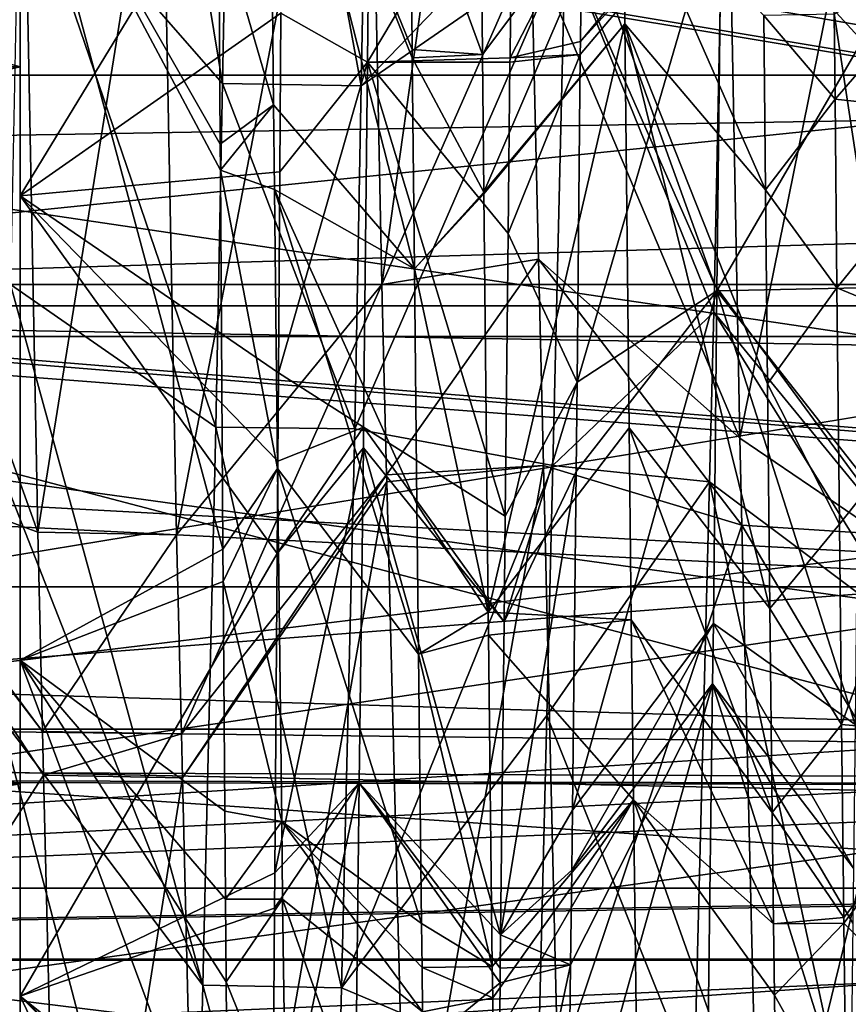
# Model space of a CAD drawing. Extents: x 0 to 200, y 18 to 95.
# Tile 67 of 256: x 70.5 to 71.68, y 39.13 to 40.53. Entities that reach past the tile are written whole.
import ezdxf

# ---------------------------------------------------------------- set-up
doc = ezdxf.new("R2010")
doc.units = 0

msp = doc.modelspace()

# ---------------------------------------------------------------- linework, layer by layer
for points in [[(74.999992, 42.497684, 261.179443), (69.499992, 44.268314, 260.509247), (69.499992, 40.148029, 262.711578)], [(69.499992, 44.268314, 281.490784), (74.999992, 42.497684, 280.820557), (69.499992, 40.148029, 279.288422)], [(66.999992, 44.077702, 257.358826), (96.55484, 44.0602, 257.40918), (66.999992, 39.196945, 259.53186)], [(122.799995, 41.532703, 283.789642), (66.999992, 44.077702, 284.641174), (66.999992, 39.196945, 282.468109)], [(96.55484, 44.0602, 257.40918), (96.95916, 42.839298, 257.705353), (66.999992, 39.196945, 259.53186)], [(59.579597, 43.985889, 57.495403), (59.257336, 42.675552, 57.10334), (77.999992, 39.43364, 55.12487)], [(77.999992, 43.96973, 57.549461), (59.579597, 43.985889, 57.495403), (77.999992, 39.43364, 55.12487)], [(59.218845, 42.56234, 34.943741), (77.999992, 43.96973, 34.450539), (77.999992, 39.43364, 36.87513)], [(68.999992, 43.102016, 263.855286), (76.999992, 40.082306, 266.875), (68.999992, 40.082306, 266.875)], [(68.999992, 43.102016, 263.855286), (76.999992, 43.102016, 263.855286), (76.999992, 40.082306, 266.875)], [(76.999992, 43.102016, 278.144714), (68.999992, 43.102016, 278.144714), (68.999992, 40.082306, 275.125)], [(76.999992, 40.082306, 275.125), (76.999992, 43.102016, 278.144714), (68.999992, 40.082306, 275.125)], [(96.95916, 42.839298, 257.705353), (97.955971, 41.16729, 258.409363), (66.999992, 39.196945, 259.53186)], [(59.257336, 42.675552, 57.10334), (58.547295, 41.01796, 56.215294), (77.999992, 39.43364, 55.12487)], [(59.212654, 42.548164, 34.951504), (59.218845, 42.56234, 34.943741), (77.999992, 39.43364, 36.87513)], [(58.550865, 41.033443, 35.780529), (59.212654, 42.548164, 34.951504), (77.999992, 39.43364, 36.87513)], [(74.999992, 40.314575, 262.92041), (74.999992, 42.497684, 261.179443), (69.499992, 40.148029, 262.711578)], [(74.999992, 42.497684, 280.820557), (74.999992, 40.314575, 279.07959), (69.499992, 40.148029, 279.288422)], [(115.346222, 40.155949, 279.984253), (35.839737, 42.227016, 281.573425), (37.428932, 40.155949, 279.984253)], [(116.93541, 42.227016, 281.573425), (35.839737, 42.227016, 281.573425), (115.346222, 40.155949, 279.984253)], [(99.614899, 42.227016, 264.25293), (101.204079, 40.155949, 265.842102), (51.571064, 40.155949, 265.842102)], [(53.160252, 42.227016, 264.25293), (99.614899, 42.227016, 264.25293), (51.571064, 40.155949, 265.842102)], [(70.524483, 42.037762, 37.451805), (70.498802, 40.771538, 38.445724), (70.787453, 40.441528, 38.060478)], [(70.805779, 41.403996, 37.335171), (70.524483, 42.037762, 37.451805), (70.787453, 40.441528, 38.060478)], [(69.199997, 41.7733, 262.112152), (76.999992, 40.453205, 263.072052), (69.199997, 40.453205, 263.072052)], [(69.199997, 41.7733, 262.112152), (76.999992, 41.7733, 262.112152), (76.999992, 40.453205, 263.072052)], [(76.999992, 40.453205, 278.927948), (76.999992, 41.7733, 279.887848), (69.199997, 40.453205, 278.927948)], [(76.999992, 41.7733, 279.887848), (69.199997, 41.7733, 279.887848), (69.199997, 40.453205, 278.927948)], [(65.999992, 41.71291, 38.698143), (70.499992, 40.465084, 39.835686), (65.999992, 40.465084, 39.835686)], [(65.999992, 41.71291, 38.698143), (70.499992, 41.71291, 38.698143), (70.499992, 40.465084, 39.835686)], [(70.499992, 41.71291, 53.301857), (65.999992, 41.71291, 53.301857), (65.999992, 40.465084, 52.164314)], [(70.499992, 40.465084, 52.164314), (70.499992, 41.71291, 53.301857), (65.999992, 40.465084, 52.164314)], [(70.499992, 41.71291, 53.301857), (70.499992, 40.465084, 52.164314), (70.499992, 39.622955, 52.49448)], [(70.499992, 40.852776, 53.705132), (70.499992, 41.71291, 53.301857), (70.499992, 39.622955, 52.49448)], [(70.499992, 41.71291, 38.698143), (70.499992, 41.62574, 37.715935), (70.499992, 40.465084, 39.835686)], [(70.499992, 41.62574, 37.715935), (70.872574, 40.894032, 37.796589), (70.499992, 40.28186, 38.805222)], [(70.499992, 40.465084, 39.835686), (70.499992, 41.62574, 37.715935), (70.499992, 40.28186, 38.805222)], [(122.799995, 39.196945, 282.468109), (122.799995, 41.532703, 283.789642), (66.999992, 39.196945, 282.468109)], [(70.992409, 41.204189, 53.893883), (71.208397, 41.539322, 54.138142), (71.013664, 40.155949, 53.071068)], [(71.208397, 41.539322, 54.138142), (71.2258, 40.638535, 53.522762), (71.013664, 40.155949, 53.071068)], [(71.513229, 41.482738, 37.88747), (71.276161, 40.740356, 38.407677), (71.486313, 40.155949, 38.928932)], [(71.513229, 41.482738, 37.88747), (71.486313, 40.155949, 38.928932), (71.77401, 39.764702, 38.632591)], [(71.801941, 41.167469, 37.445683), (71.513229, 41.482738, 37.88747), (71.77401, 39.764702, 38.632591)], [(70.805779, 41.403996, 37.335171), (70.787453, 40.441528, 38.060478), (70.984612, 40.438263, 38.056656)], [(71.002937, 41.401039, 37.331257), (70.805779, 41.403996, 37.335171), (70.984612, 40.438263, 38.056656)], [(71.276161, 40.740356, 38.407677), (71.002937, 41.401039, 37.331257), (70.984612, 40.438263, 38.056656)], [(71.2258, 40.638535, 53.522762), (71.497086, 41.253567, 54.5527), (71.522194, 39.938087, 53.551163)], [(71.497086, 41.253567, 54.5527), (71.70311, 40.829948, 54.237228), (71.522194, 39.938087, 53.551163)], [(70.700867, 40.901134, 54.291302), (70.992409, 41.204189, 53.893883), (70.722145, 39.801018, 53.422001)], [(70.992409, 41.204189, 53.893883), (71.013664, 40.155949, 53.071068), (70.722145, 39.801018, 53.422001)], [(97.955971, 41.16729, 258.409363), (98.184906, 40.783283, 258.571075), (66.999992, 39.196945, 259.53186)], [(58.286526, 40.428421, 36.111668), (58.550865, 41.033443, 35.780529), (77.999992, 39.43364, 36.87513)], [(70.870392, 40.541279, 38.072441), (70.999077, 41.024715, 37.965553), (70.993279, 40.471962, 38.455688)], [(70.999077, 41.024715, 37.965553), (71.199081, 40.816109, 37.695747), (70.993279, 40.471962, 38.455688)], [(58.547295, 41.01796, 56.215294), (58.327347, 40.504494, 55.940208), (77.999992, 39.43364, 55.12487)], [(70.854225, 40.986507, 53.976421), (70.78212, 40.678673, 53.915497), (70.860023, 40.411335, 53.512524)], [(71.056969, 40.478149, 54.043022), (70.854225, 40.986507, 53.976421), (71.060036, 40.178307, 53.770302)], [(70.854225, 40.986507, 53.976421), (70.860023, 40.411335, 53.512524), (71.060036, 40.178307, 53.770302)], [(71.056847, 40.489971, 54.053776), (70.854225, 40.986507, 53.976421), (71.056969, 40.478149, 54.043022)], [(71.054253, 40.761948, 54.262676), (70.854225, 40.986507, 53.976421), (71.056847, 40.489971, 54.053776)], [(76.999992, 40.125675, 266.800781), (69.199997, 40.925606, 265.675079), (69.199997, 40.125675, 266.800781)], [(76.999992, 40.925606, 265.675079), (69.199997, 40.925606, 265.675079), (76.999992, 40.125675, 266.800781)], [(69.199997, 40.925606, 276.324921), (76.999992, 40.925606, 276.324921), (69.199997, 40.125675, 275.199219)], [(76.999992, 40.925606, 276.324921), (76.999992, 40.125675, 275.199219), (69.199997, 40.125675, 275.199219)], [(71.152527, 40.923729, 54.395046), (71.054253, 40.761948, 54.262676), (71.15683, 40.482426, 54.037685)], [(71.356453, 40.749142, 53.818817), (71.152527, 40.923729, 54.395046), (71.15683, 40.482426, 54.037685)], [(70.2258, 40.638535, 53.522762), (70.503708, 40.90414, 54.287357), (70.524994, 39.804554, 53.418533)], [(70.503708, 40.90414, 54.287357), (70.700867, 40.901134, 54.291302), (70.524994, 39.804554, 53.418533)], [(70.524994, 39.804554, 53.418533), (70.700867, 40.901134, 54.291302), (70.722145, 39.801018, 53.422001)], [(70.872574, 40.894032, 37.796589), (70.870392, 40.541279, 38.072441), (70.499992, 40.28186, 38.805222)], [(70.788094, 39.780396, 53.0952), (70.499992, 40.852776, 53.705132), (70.499992, 39.622955, 52.49448)], [(70.784416, 40.318523, 53.615807), (70.499992, 40.852776, 53.705132), (70.788094, 39.780396, 53.0952)], [(70.784164, 40.35532, 53.651405), (70.499992, 40.852776, 53.705132), (70.784416, 40.318523, 53.615807)], [(70.78212, 40.678673, 53.915497), (70.499992, 40.852776, 53.705132), (70.784164, 40.35532, 53.651405)], [(71.522194, 39.938087, 53.551163), (71.70311, 40.829948, 54.237228), (71.722992, 39.801743, 53.425903)], [(71.199081, 40.816109, 37.695747), (71.195839, 40.477993, 37.956856), (70.993279, 40.471962, 38.455688)], [(71.199081, 40.816109, 37.695747), (71.297623, 40.676102, 37.794369), (71.195839, 40.477993, 37.956856)], [(98.184906, 40.783283, 258.571075), (99.175209, 39.744286, 259.220428), (66.999992, 39.196945, 259.53186)], [(70.498802, 40.771538, 38.445724), (70.48632, 40.155949, 38.928932), (70.778152, 39.953621, 38.428158)], [(70.787453, 40.441528, 38.060478), (70.498802, 40.771538, 38.445724), (70.778152, 39.953621, 38.428158)], [(71.054253, 40.761948, 54.262676), (71.056847, 40.489971, 54.053776), (71.15683, 40.482426, 54.037685)], [(71.356453, 40.749142, 53.818817), (71.15683, 40.482426, 54.037685), (71.15873, 40.287205, 53.879601)], [(71.358871, 40.526154, 53.604702), (71.356453, 40.749142, 53.818817), (71.15873, 40.287205, 53.879601)], [(71.297623, 40.676102, 37.794369), (71.496284, 40.744164, 38.185638), (71.295868, 40.501144, 37.946339)], [(71.496284, 40.744164, 38.185638), (71.496025, 40.720234, 38.20863), (71.295868, 40.501144, 37.946339)], [(71.55632, 40.537964, 54.085903), (71.356453, 40.749142, 53.818817), (71.558807, 40.290527, 53.870823)], [(71.356453, 40.749142, 53.818817), (71.358871, 40.526154, 53.604702), (71.558807, 40.290527, 53.870823)], [(91.499992, 39.727016, 271), (33.5, 40.731827, 267.25), (33.5, 39.727016, 271)], [(91.499992, 40.731827, 274.75), (91.499992, 39.727016, 271), (33.5, 39.727016, 271)], [(33.5, 40.731827, 274.75), (91.499992, 40.731827, 274.75), (33.5, 39.727016, 271)], [(91.499992, 40.731827, 267.25), (33.5, 40.731827, 267.25), (91.499992, 39.727016, 271)], [(71.274193, 40.638535, 38.477238), (71.276161, 40.740356, 38.407677), (70.984612, 40.438263, 38.056656)], [(71.276161, 40.740356, 38.407677), (71.274193, 40.638535, 38.477238), (71.486313, 40.155949, 38.928932)], [(71.295677, 40.482761, 37.962307), (71.496025, 40.720234, 38.20863), (71.291016, 40.017574, 38.366375)], [(71.496025, 40.720234, 38.20863), (71.489792, 40.147079, 38.759327), (71.291016, 40.017574, 38.366375)], [(71.295868, 40.501144, 37.946339), (71.496025, 40.720234, 38.20863), (71.295677, 40.482761, 37.962307)], [(71.496025, 40.720234, 38.20863), (71.695953, 40.502247, 37.947823), (71.489792, 40.147079, 38.759327)], [(71.496025, 40.720234, 38.20863), (71.696327, 40.539742, 37.916382), (71.695953, 40.502247, 37.947823)], [(70.860023, 40.411335, 53.512524), (70.78212, 40.678673, 53.915497), (70.784164, 40.35532, 53.651405)], [(71.297623, 40.676102, 37.794369), (71.295868, 40.501144, 37.946339), (71.195839, 40.477993, 37.956856)], [(71.85759, 40.649967, 53.711212), (71.656326, 40.539742, 54.083618), (71.657516, 40.419373, 53.982677)], [(71.85759, 40.649967, 53.711212), (71.657516, 40.419373, 53.982677), (71.860107, 40.397659, 53.513424)], [(70.24321, 39.909248, 52.710392), (70.2258, 40.638535, 53.522762), (70.524994, 39.804554, 53.418533)], [(71.274193, 40.638535, 38.477238), (70.975334, 39.951065, 38.423733), (71.256523, 39.898998, 39.301029)], [(71.274193, 40.638535, 38.477238), (70.984612, 40.438263, 38.056656), (70.975334, 39.951065, 38.423733)], [(71.2258, 40.638535, 53.522762), (71.236458, 40.191971, 53.025322), (71.013664, 40.155949, 53.071068)], [(71.236458, 40.191971, 53.025322), (71.2258, 40.638535, 53.522762), (71.522194, 39.938087, 53.551163)], [(71.485329, 40.116989, 38.977493), (71.274193, 40.638535, 38.477238), (71.256523, 39.898998, 39.301029)], [(71.486313, 40.155949, 38.928932), (71.274193, 40.638535, 38.477238), (71.485329, 40.116989, 38.977493)], [(70.870392, 40.541279, 38.072441), (70.868904, 40.316044, 38.281143), (70.499992, 40.28186, 38.805222)], [(70.870392, 40.541279, 38.072441), (70.993279, 40.471962, 38.455688), (70.868904, 40.316044, 38.281143)], [(71.656326, 40.539742, 54.083618), (71.55632, 40.537964, 54.085903), (71.657516, 40.419373, 53.982677)], [(71.657516, 40.419373, 53.982677), (71.55632, 40.537964, 54.085903), (71.558807, 40.290527, 53.870823)], [(71.358871, 40.526154, 53.604702), (71.15873, 40.287205, 53.879601), (71.15876, 40.284874, 53.877365)], [(71.358871, 40.526154, 53.604702), (71.15876, 40.284874, 53.877365), (71.164986, 39.690937, 53.308617)], [(71.36512, 39.952564, 53.053936), (71.358871, 40.526154, 53.604702), (71.164986, 39.690937, 53.308617)], [(71.561577, 40.015266, 53.631557), (71.358871, 40.526154, 53.604702), (71.565048, 39.696033, 53.303719)], [(71.358871, 40.526154, 53.604702), (71.36512, 39.952564, 53.053936), (71.565048, 39.696033, 53.303719)], [(71.558807, 40.290527, 53.870823), (71.358871, 40.526154, 53.604702), (71.561577, 40.015266, 53.631557)], [(58.327347, 40.504494, 55.940208), (57.696224, 39.513321, 55.094769), (77.999992, 39.43364, 55.12487)], [(71.295868, 40.501144, 37.946339), (71.295677, 40.482761, 37.962307), (71.195839, 40.477993, 37.956856)], [(71.695953, 40.502247, 37.947823), (71.69249, 40.151588, 38.241886), (71.489792, 40.147079, 38.759327)], [(70.993279, 40.471962, 38.455688), (71.195839, 40.477993, 37.956856), (71.195786, 40.471878, 37.961578)], [(71.15683, 40.482426, 54.037685), (71.056847, 40.489971, 54.053776), (71.056969, 40.478149, 54.043022)], [(71.15683, 40.482426, 54.037685), (71.056969, 40.478149, 54.043022), (71.15873, 40.287205, 53.879601)], [(71.15873, 40.287205, 53.879601), (71.056969, 40.478149, 54.043022), (71.060036, 40.178307, 53.770302)], [(71.193283, 40.228764, 38.183746), (71.295677, 40.482761, 37.962307), (71.291016, 40.017574, 38.366375)], [(71.195786, 40.471878, 37.961578), (71.295677, 40.482761, 37.962307), (71.193283, 40.228764, 38.183746)], [(71.195839, 40.477993, 37.956856), (71.295677, 40.482761, 37.962307), (71.195786, 40.471878, 37.961578)], [(65.999992, 40.465084, 39.835686), (70.499992, 39.447529, 41.183147), (65.999992, 39.447529, 41.183147)], [(65.999992, 40.465084, 39.835686), (70.499992, 40.465084, 39.835686), (70.499992, 39.447529, 41.183147)], [(70.499992, 40.465084, 52.164314), (65.999992, 40.465084, 52.164314), (65.999992, 39.447529, 50.816853)], [(70.499992, 39.447529, 50.816853), (70.499992, 40.465084, 52.164314), (65.999992, 39.447529, 50.816853)], [(70.499992, 40.465084, 52.164314), (70.499992, 39.447529, 50.816853), (70.499992, 38.619595, 51.090416)], [(70.499992, 39.622955, 52.49448), (70.499992, 40.465084, 52.164314), (70.499992, 38.619595, 51.090416)], [(70.499992, 40.465084, 39.835686), (70.499992, 40.28186, 38.805222), (70.499992, 39.447529, 41.183147)], [(70.867012, 40.030872, 38.54538), (70.993279, 40.471962, 38.455688), (70.987854, 39.95356, 38.915371)], [(70.868904, 40.316044, 38.281143), (70.993279, 40.471962, 38.455688), (70.867012, 40.030872, 38.54538)], [(70.987854, 39.95356, 38.915371), (70.993279, 40.471962, 38.455688), (71.189163, 39.827225, 38.55069)], [(70.993279, 40.471962, 38.455688), (71.193283, 40.228764, 38.183746), (71.189163, 39.827225, 38.55069)], [(70.993279, 40.471962, 38.455688), (71.195786, 40.471878, 37.961578), (71.193283, 40.228764, 38.183746)], [(69.199997, 40.453205, 263.072052), (76.999992, 39.299065, 264.226196), (69.199997, 39.299065, 264.226196)], [(69.199997, 40.453205, 263.072052), (76.999992, 40.453205, 263.072052), (76.999992, 39.299065, 264.226196)], [(76.999992, 39.299065, 277.773804), (76.999992, 40.453205, 278.927948), (69.199997, 39.299065, 277.773804)], [(76.999992, 40.453205, 278.927948), (69.199997, 40.453205, 278.927948), (69.199997, 39.299065, 277.773804)], [(70.787453, 40.441528, 38.060478), (70.778152, 39.953621, 38.428158), (70.975334, 39.951065, 38.423733)], [(70.984612, 40.438263, 38.056656), (70.787453, 40.441528, 38.060478), (70.975334, 39.951065, 38.423733)], [(57.803059, 39.668991, 36.759079), (58.286526, 40.428421, 36.111668), (77.999992, 39.43364, 36.87513)], [(70.860023, 40.411335, 53.512524), (70.784164, 40.35532, 53.651405), (70.784416, 40.318523, 53.615807)], [(70.860023, 40.411335, 53.512524), (70.784416, 40.318523, 53.615807), (70.861237, 40.290867, 53.415363)], [(70.860023, 40.411335, 53.512524), (70.861237, 40.290867, 53.415363), (71.060036, 40.178307, 53.770302)], [(71.657516, 40.419373, 53.982677), (71.558807, 40.290527, 53.870823), (71.660172, 40.151588, 53.758114)], [(71.860107, 40.397659, 53.513424), (71.657516, 40.419373, 53.982677), (71.660172, 40.151588, 53.758114)], [(71.860107, 40.397659, 53.513424), (71.660172, 40.151588, 53.758114), (71.863815, 40.067513, 53.173462)], [(74.999992, 40.314575, 262.92041), (69.499992, 40.148029, 262.711578), (74.999992, 38.705051, 264.203949)], [(69.499992, 40.148029, 279.288422), (74.999992, 40.314575, 279.07959), (74.999992, 38.705051, 277.796051)], [(70.499992, 40.28186, 38.805222), (70.868904, 40.316044, 38.281143), (70.867012, 40.030872, 38.54538)], [(70.865814, 39.895088, 52.986622), (70.784416, 40.318523, 53.615807), (70.788094, 39.780396, 53.0952)], [(70.861237, 40.290867, 53.415363), (70.784416, 40.318523, 53.615807), (70.865814, 39.895088, 52.986622)], [(70.499992, 40.28186, 38.805222), (70.865227, 39.774075, 38.805492), (70.499992, 39.145817, 40.109821)], [(70.499992, 39.447529, 41.183147), (70.499992, 40.28186, 38.805222), (70.499992, 39.145817, 40.109821)], [(70.499992, 40.28186, 38.805222), (70.866173, 39.905281, 38.661751), (70.865227, 39.774075, 38.805492)], [(70.499992, 40.28186, 38.805222), (70.867012, 40.030872, 38.54538), (70.866173, 39.905281, 38.661751)], [(70.861237, 40.290867, 53.415363), (70.865814, 39.895088, 52.986622), (71.065834, 39.631332, 53.237507)], [(71.063461, 39.844543, 53.466728), (70.861237, 40.290867, 53.415363), (71.065834, 39.631332, 53.237507)], [(71.060036, 40.178307, 53.770302), (70.861237, 40.290867, 53.415363), (71.063461, 39.844543, 53.466728)], [(71.15876, 40.284874, 53.877365), (71.15873, 40.287205, 53.879601), (71.060036, 40.178307, 53.770302)], [(71.15876, 40.284874, 53.877365), (71.060036, 40.178307, 53.770302), (71.164986, 39.690937, 53.308617)], [(71.660172, 40.151588, 53.758114), (71.558807, 40.290527, 53.870823), (71.561577, 40.015266, 53.631557)], [(71.193283, 40.228764, 38.183746), (71.291016, 40.017574, 38.366375), (71.189163, 39.827225, 38.55069)], [(71.013664, 40.155949, 53.071068), (71.236458, 40.191971, 53.025322), (71.020554, 39.885815, 52.734344)], [(71.236458, 40.191971, 53.025322), (71.243454, 39.898998, 52.698971), (71.020554, 39.885815, 52.734344)], [(71.243454, 39.898998, 52.698971), (71.236458, 40.191971, 53.025322), (71.525146, 39.8144, 53.400753)], [(71.236458, 40.191971, 53.025322), (71.522194, 39.938087, 53.551163), (71.525146, 39.8144, 53.400753)], [(71.060036, 40.178307, 53.770302), (71.063461, 39.844543, 53.466728), (71.164986, 39.690937, 53.308617)], [(113.275154, 38.566761, 277.913177), (37.428932, 40.155949, 279.984253), (39.5, 38.566761, 277.913177)], [(115.346222, 40.155949, 279.984253), (37.428932, 40.155949, 279.984253), (113.275154, 38.566761, 277.913177)], [(51.571064, 40.155949, 265.842102), (103.275146, 38.566761, 267.913177), (49.499989, 38.566761, 267.913177)], [(51.571064, 40.155949, 265.842102), (101.204079, 40.155949, 265.842102), (103.275146, 38.566761, 267.913177)], [(74.999992, 38.705051, 264.203949), (69.499992, 40.148029, 262.711578), (69.499992, 37.328255, 266.436615)], [(69.499992, 40.148029, 279.288422), (74.999992, 38.705051, 277.796051), (69.499992, 37.328255, 275.563385)], [(70.48632, 40.155949, 38.928932), (70.479195, 39.87619, 39.277653), (70.759346, 39.161449, 39.379154)], [(70.778152, 39.953621, 38.428158), (70.48632, 40.155949, 38.928932), (70.759346, 39.161449, 39.379154)], [(70.722145, 39.801018, 53.422001), (71.013664, 40.155949, 53.071068), (70.728996, 39.518085, 53.071457)], [(71.013664, 40.155949, 53.071068), (71.020554, 39.885815, 52.734344), (70.728996, 39.518085, 53.071457)], [(71.289635, 39.890663, 38.496536), (71.489792, 40.147079, 38.759327), (71.284416, 39.409855, 38.989662)], [(71.489792, 40.147079, 38.759327), (71.484657, 39.675072, 39.212837), (71.284416, 39.409855, 38.989662)], [(71.291016, 40.017574, 38.366375), (71.489792, 40.147079, 38.759327), (71.289635, 39.890663, 38.496536)], [(71.484657, 39.675072, 39.212837), (71.489792, 40.147079, 38.759327), (71.685875, 39.531754, 38.856262)], [(71.486313, 40.155949, 38.928932), (71.485329, 40.116989, 38.977493), (71.77401, 39.764702, 38.632591)], [(71.489792, 40.147079, 38.759327), (71.69249, 40.151588, 38.241886), (71.68972, 39.89259, 38.498608)], [(71.489792, 40.147079, 38.759327), (71.68972, 39.89259, 38.498608), (71.685875, 39.531754, 38.856262)], [(71.660172, 40.151588, 53.758114), (71.561577, 40.015266, 53.631557), (71.66375, 39.815765, 53.425247)], [(71.863815, 40.067513, 53.173462), (71.660172, 40.151588, 53.758114), (71.66375, 39.815765, 53.425247)], [(76.999992, 39.524715, 268.044128), (69.199997, 40.125675, 266.800781), (69.199997, 39.524715, 268.044128)], [(76.999992, 40.125675, 266.800781), (69.199997, 40.125675, 266.800781), (76.999992, 39.524715, 268.044128)], [(69.199997, 40.125675, 275.199219), (76.999992, 40.125675, 275.199219), (69.199997, 39.524715, 273.955872)], [(76.999992, 40.125675, 275.199219), (76.999992, 39.524715, 273.955872), (69.199997, 39.524715, 273.955872)], [(71.485329, 40.116989, 38.977493), (71.256523, 39.898998, 39.301029), (71.479187, 39.87619, 39.277653)], [(71.485329, 40.116989, 38.977493), (71.479187, 39.87619, 39.277653), (71.771866, 39.657078, 38.723656)], [(71.77401, 39.764702, 38.632591), (71.485329, 40.116989, 38.977493), (71.771866, 39.657078, 38.723656)], [(76.999992, 40.082306, 275.125), (68.999992, 40.082306, 275.125), (68.999992, 38.977016, 271)], [(76.999992, 38.977016, 271), (76.999992, 40.082306, 275.125), (68.999992, 38.977016, 271)], [(68.999992, 40.082306, 266.875), (76.999992, 38.977016, 271), (68.999992, 38.977016, 271)], [(68.999992, 40.082306, 266.875), (76.999992, 40.082306, 266.875), (76.999992, 38.977016, 271)], [(71.863815, 40.067513, 53.173462), (71.66375, 39.815765, 53.425247), (71.666786, 39.531754, 53.143738)], [(71.863815, 40.067513, 53.173462), (71.666786, 39.531754, 53.143738), (71.870049, 39.513683, 52.603165)], [(70.867012, 40.030872, 38.54538), (70.987854, 39.95356, 38.915371), (70.866173, 39.905281, 38.661751)], [(71.291016, 40.017574, 38.366375), (71.289635, 39.890663, 38.496536), (71.1875, 39.677483, 38.712303)], [(71.189163, 39.827225, 38.55069), (71.291016, 40.017574, 38.366375), (71.1875, 39.677483, 38.712303)], [(71.66375, 39.815765, 53.425247), (71.561577, 40.015266, 53.631557), (71.565048, 39.696033, 53.303719)], [(70.778152, 39.953621, 38.428158), (70.759346, 39.161449, 39.379154), (70.956512, 39.157681, 39.376064)], [(70.975334, 39.951065, 38.423733), (70.778152, 39.953621, 38.428158), (70.956512, 39.157681, 39.376064)], [(70.987854, 39.95356, 38.915371), (70.987495, 39.924183, 38.950325), (70.865227, 39.774075, 38.805492)], [(70.866173, 39.905281, 38.661751), (70.987854, 39.95356, 38.915371), (70.865227, 39.774075, 38.805492)], [(71.256523, 39.898998, 39.301029), (70.975334, 39.951065, 38.423733), (70.956512, 39.157681, 39.376064)], [(70.987495, 39.924183, 38.950325), (70.987854, 39.95356, 38.915371), (71.1875, 39.677483, 38.712303)], [(70.987854, 39.95356, 38.915371), (71.189163, 39.827225, 38.55069), (71.1875, 39.677483, 38.712303)], [(71.36512, 39.952564, 53.053936), (71.164986, 39.690937, 53.308617), (71.368073, 39.679977, 52.792202)], [(71.565048, 39.696033, 53.303719), (71.36512, 39.952564, 53.053936), (71.568192, 39.406414, 53.006298)], [(71.36512, 39.952564, 53.053936), (71.368073, 39.679977, 52.792202), (71.568192, 39.406414, 53.006298)], [(71.525146, 39.8144, 53.400753), (71.522194, 39.938087, 53.551163), (71.722992, 39.801743, 53.425903)], [(70.987495, 39.924183, 38.950325), (70.981697, 39.448898, 39.51582), (70.861961, 39.320866, 39.302013)], [(70.865227, 39.774075, 38.805492), (70.987495, 39.924183, 38.950325), (70.861961, 39.320866, 39.302013)], [(70.981697, 39.448898, 39.51582), (70.987495, 39.924183, 38.950325), (71.182541, 39.233067, 39.191956)], [(70.987495, 39.924183, 38.950325), (71.1875, 39.677483, 38.712303), (71.182541, 39.233067, 39.191956)], [(70.243454, 39.898998, 52.698971), (70.24321, 39.909248, 52.710392), (70.531837, 39.521702, 53.06813)], [(70.24321, 39.909248, 52.710392), (70.524994, 39.804554, 53.418533), (70.531837, 39.521702, 53.06813)], [(70.243454, 39.898998, 52.698971), (70.533333, 39.45977, 52.991409), (70.263985, 39.039757, 51.741844)], [(70.243454, 39.898998, 52.698971), (70.531837, 39.521702, 53.06813), (70.533333, 39.45977, 52.991409)], [(70.865814, 39.895088, 52.986622), (70.788094, 39.780396, 53.0952), (70.788406, 39.734631, 53.050926)], [(70.865814, 39.895088, 52.986622), (70.788406, 39.734631, 53.050926), (70.871613, 39.393856, 52.443649)], [(70.865814, 39.895088, 52.986622), (70.871613, 39.393856, 52.443649), (71.070091, 39.249115, 52.826595)], [(71.065834, 39.631332, 53.237507), (70.865814, 39.895088, 52.986622), (71.070091, 39.249115, 52.826595)], [(71.248055, 39.544132, 39.69632), (71.256523, 39.898998, 39.301029), (70.956512, 39.157681, 39.376064)], [(71.020554, 39.885815, 52.734344), (71.243454, 39.898998, 52.698971), (71.020798, 39.87619, 52.722347)], [(71.020798, 39.87619, 52.722347), (71.243454, 39.898998, 52.698971), (71.048462, 38.790855, 51.369469)], [(71.243454, 39.898998, 52.698971), (71.263977, 39.039757, 51.741844), (71.048462, 38.790855, 51.369469)], [(71.289635, 39.890663, 38.496536), (71.284416, 39.409855, 38.989662), (71.182541, 39.233067, 39.191956)], [(71.1875, 39.677483, 38.712303), (71.289635, 39.890663, 38.496536), (71.182541, 39.233067, 39.191956)], [(71.243454, 39.898998, 52.698971), (71.525146, 39.8144, 53.400753), (71.263977, 39.039757, 51.741844)], [(71.479187, 39.87619, 39.277653), (71.256523, 39.898998, 39.301029), (71.248055, 39.544132, 39.69632)], [(70.728996, 39.518085, 53.071457), (71.020554, 39.885815, 52.734344), (70.730499, 39.455963, 52.994488)], [(71.020554, 39.885815, 52.734344), (71.020798, 39.87619, 52.722347), (70.730499, 39.455963, 52.994488)], [(70.479195, 39.87619, 39.277653), (70.470718, 39.543983, 39.69175), (70.759346, 39.161449, 39.379154)], [(70.730499, 39.455963, 52.994488), (71.020798, 39.87619, 52.722347), (70.756752, 38.371037, 51.650284)], [(71.020798, 39.87619, 52.722347), (71.048462, 38.790855, 51.369469), (70.756752, 38.371037, 51.650284)], [(71.479187, 39.87619, 39.277653), (71.248055, 39.544132, 39.69632), (71.457413, 39.021721, 40.342754)], [(71.479187, 39.87619, 39.277653), (71.457413, 39.021721, 40.342754), (71.746094, 38.634937, 40.076225)], [(71.771866, 39.657078, 38.723656), (71.479187, 39.87619, 39.277653), (71.746094, 38.634937, 40.076225)], [(71.164986, 39.690937, 53.308617), (71.063461, 39.844543, 53.466728), (71.065834, 39.631332, 53.237507)], [(71.263977, 39.039757, 51.741844), (71.525146, 39.8144, 53.400753), (71.551079, 38.73151, 52.083881)], [(71.525146, 39.8144, 53.400753), (71.731049, 39.465553, 53.015945), (71.551079, 38.73151, 52.083881)], [(71.525146, 39.8144, 53.400753), (71.722992, 39.801743, 53.425903), (71.731049, 39.465553, 53.015945)], [(71.66375, 39.815765, 53.425247), (71.565048, 39.696033, 53.303719), (71.666786, 39.531754, 53.143738)], [(70.524994, 39.804554, 53.418533), (70.722145, 39.801018, 53.422001), (70.531837, 39.521702, 53.06813)], [(70.531837, 39.521702, 53.06813), (70.722145, 39.801018, 53.422001), (70.728996, 39.518085, 53.071457)], [(70.788406, 39.734631, 53.050926), (70.788094, 39.780396, 53.0952), (70.499992, 39.622955, 52.49448)], [(70.865227, 39.774075, 38.805492), (70.861961, 39.320866, 39.302013), (70.499992, 39.145817, 40.109821)], [(99.175209, 39.744286, 259.220428), (99.193626, 39.72496, 259.232513), (66.999992, 39.196945, 259.53186)], [(99.193626, 39.72496, 259.232513), (99.683624, 39.210865, 259.553802), (66.999992, 39.196945, 259.53186)], [(70.788406, 39.734631, 53.050926), (70.499992, 39.622955, 52.49448), (70.790833, 39.408478, 52.677532)], [(70.788406, 39.734631, 53.050926), (70.790833, 39.408478, 52.677532), (70.871613, 39.393856, 52.443649)], [(71.666786, 39.531754, 53.143738), (71.565048, 39.696033, 53.303719), (71.568192, 39.406414, 53.006298)], [(71.165329, 39.65834, 53.277405), (71.164986, 39.690937, 53.308617), (71.065834, 39.631332, 53.237507)], [(71.368073, 39.679977, 52.792202), (71.164986, 39.690937, 53.308617), (71.165329, 39.65834, 53.277405)], [(57.679817, 39.475403, 36.924114), (57.803059, 39.668991, 36.759079), (77.999992, 39.43364, 36.87513)], [(71.368073, 39.679977, 52.792202), (71.165329, 39.65834, 53.277405), (71.371346, 39.424801, 52.463234)], [(71.284416, 39.409855, 38.989662), (71.484657, 39.675072, 39.212837), (71.283401, 39.324921, 39.09272)], [(71.484657, 39.675072, 39.212837), (71.483559, 39.589489, 39.323418), (71.283401, 39.324921, 39.09272)], [(71.568192, 39.406414, 53.006298), (71.368073, 39.679977, 52.792202), (71.570076, 39.248459, 52.814507)], [(71.368073, 39.679977, 52.792202), (71.371346, 39.424801, 52.463234), (71.570076, 39.248459, 52.814507)], [(71.483559, 39.589489, 39.323418), (71.484657, 39.675072, 39.212837), (71.683487, 39.32774, 39.095219)], [(71.484657, 39.675072, 39.212837), (71.685875, 39.531754, 38.856262), (71.683487, 39.32774, 39.095219)], [(71.165329, 39.65834, 53.277405), (71.065834, 39.631332, 53.237507), (71.170708, 39.187794, 52.745514)], [(71.371346, 39.424801, 52.463234), (71.165329, 39.65834, 53.277405), (71.170708, 39.187794, 52.745514)], [(71.065834, 39.631332, 53.237507), (71.070091, 39.249115, 52.826595), (71.170708, 39.187794, 52.745514)], [(70.795441, 38.828239, 51.940487), (70.499992, 39.622955, 52.49448), (70.499992, 38.619595, 51.090416)], [(70.792641, 39.166378, 52.400368), (70.499992, 39.622955, 52.49448), (70.795441, 38.828239, 51.940487)], [(70.791763, 39.283779, 52.534771), (70.499992, 39.622955, 52.49448), (70.792641, 39.166378, 52.400368)], [(70.790833, 39.408478, 52.677532), (70.499992, 39.622955, 52.49448), (70.791763, 39.283779, 52.534771)], [(71.281799, 39.190189, 39.256203), (71.483559, 39.589489, 39.323418), (71.277786, 38.854134, 39.663971)], [(71.483559, 39.589489, 39.323418), (71.477325, 39.102921, 39.952126), (71.277786, 38.854134, 39.663971)], [(71.283401, 39.324921, 39.09272), (71.483559, 39.589489, 39.323418), (71.281799, 39.190189, 39.256203)], [(71.477325, 39.102921, 39.952126), (71.483559, 39.589489, 39.323418), (71.67926, 38.965084, 39.519993)], [(71.483559, 39.589489, 39.323418), (71.682571, 39.249653, 39.186684), (71.67926, 38.965084, 39.519993)], [(71.483559, 39.589489, 39.323418), (71.683487, 39.32774, 39.095219), (71.682571, 39.249653, 39.186684)], [(70.470718, 39.543983, 39.69175), (70.45153, 38.790855, 40.630531), (70.743744, 38.504044, 40.168362)], [(70.759346, 39.161449, 39.379154), (70.470718, 39.543983, 39.69175), (70.743744, 38.504044, 40.168362)], [(71.248055, 39.544132, 39.69632), (70.956512, 39.157681, 39.376064), (71.236008, 39.039757, 40.258156)], [(71.248055, 39.544132, 39.69632), (71.236008, 39.039757, 40.258156), (71.457413, 39.021721, 40.342754)], [(71.666786, 39.531754, 53.143738), (71.568192, 39.406414, 53.006298), (71.669983, 39.2575, 52.822506)], [(71.870049, 39.513683, 52.603165), (71.666786, 39.531754, 53.143738), (71.669983, 39.2575, 52.822506)], [(57.696224, 39.513321, 55.094769), (57.676323, 39.482059, 55.068108), (77.999992, 39.43364, 55.12487)], [(76.999992, 38.991398, 268.044128), (69.199997, 39.524715, 268.044128), (69.199997, 38.991398, 268.044128)], [(76.999992, 39.524715, 268.044128), (69.199997, 39.524715, 268.044128), (76.999992, 38.991398, 268.044128)], [(76.999992, 39.524715, 273.955872), (76.999992, 38.991398, 273.955872), (69.199997, 38.991398, 273.955872)], [(69.199997, 39.524715, 273.955872), (76.999992, 39.524715, 273.955872), (69.199997, 38.991398, 273.955872)], [(70.531837, 39.521702, 53.06813), (70.728996, 39.518085, 53.071457), (70.533333, 39.45977, 52.991409)], [(70.533333, 39.45977, 52.991409), (70.728996, 39.518085, 53.071457), (70.730499, 39.455963, 52.994488)], [(71.870049, 39.513683, 52.603165), (71.669983, 39.2575, 52.822506), (71.670074, 39.249653, 52.813316)], [(71.870049, 39.513683, 52.603165), (71.670074, 39.249653, 52.813316), (71.876289, 39.042515, 51.963215)], [(57.676323, 39.482059, 55.068108), (57.032787, 38.471405, 54.206055), (77.999992, 36.329296, 51.023918)], [(57.679817, 39.475403, 36.924114), (77.999992, 39.43364, 36.87513), (57.083755, 38.539112, 37.722298)], [(77.999992, 39.43364, 55.12487), (57.676323, 39.482059, 55.068108), (77.999992, 36.329296, 51.023918)], [(70.263985, 39.039757, 51.741844), (70.533333, 39.45977, 52.991409), (70.55957, 38.375874, 51.648651)], [(70.533333, 39.45977, 52.991409), (70.730499, 39.455963, 52.994488), (70.55957, 38.375874, 51.648651)], [(71.551079, 38.73151, 52.083881), (71.731049, 39.465553, 53.015945), (71.749069, 38.71344, 52.098789)], [(65.999992, 39.447529, 41.183147), (70.499992, 38.694893, 42.694637), (65.999992, 38.694893, 42.694637)], [(65.999992, 39.447529, 41.183147), (70.499992, 39.447529, 41.183147), (70.499992, 38.694893, 42.694637)], [(70.499992, 39.447529, 50.816853), (65.999992, 39.447529, 50.816853), (65.999992, 38.694893, 49.305363)], [(70.499992, 38.694893, 49.305363), (70.499992, 39.447529, 50.816853), (65.999992, 38.694893, 49.305363)], [(70.499992, 39.447529, 50.816853), (70.499992, 38.694893, 49.305363), (70.499992, 37.872574, 49.534748)], [(70.499992, 38.619595, 51.090416), (70.499992, 39.447529, 50.816853), (70.499992, 37.872574, 49.534748)], [(70.499992, 39.447529, 41.183147), (70.499992, 39.145817, 40.109821), (70.499992, 38.694893, 42.694637)], [(70.55957, 38.375874, 51.648651), (70.730499, 39.455963, 52.994488), (70.756752, 38.371037, 51.650284)], [(70.981697, 39.448898, 39.51582), (70.976173, 38.996384, 40.054222), (70.858269, 38.859482, 39.901249)], [(70.861557, 39.270798, 39.367043), (70.981697, 39.448898, 39.51582), (70.858269, 38.859482, 39.901249)], [(70.861961, 39.320866, 39.302013), (70.981697, 39.448898, 39.51582), (70.861557, 39.270798, 39.367043)], [(70.981697, 39.448898, 39.51582), (71.181702, 39.165066, 39.278896), (70.976173, 38.996384, 40.054222)], [(70.981697, 39.448898, 39.51582), (71.181961, 39.185749, 39.252453), (71.181702, 39.165066, 39.278896)], [(70.981697, 39.448898, 39.51582), (71.182541, 39.233067, 39.191956), (71.181961, 39.185749, 39.252453)], [(57.083755, 38.539112, 37.722298), (77.999992, 39.43364, 36.87513), (77.999992, 36.329296, 40.976082)], [(71.371346, 39.424801, 52.463234), (71.170708, 39.187794, 52.745514), (71.171227, 39.143368, 52.695293)], [(71.371346, 39.424801, 52.463234), (71.171227, 39.143368, 52.695293), (71.171951, 39.079262, 52.622829)], [(71.371346, 39.424801, 52.463234), (71.171951, 39.079262, 52.622829), (71.377586, 38.937435, 51.834942)], [(71.571274, 39.147552, 52.69199), (71.371346, 39.424801, 52.463234), (71.574806, 38.851589, 52.332634)], [(71.371346, 39.424801, 52.463234), (71.377586, 38.937435, 51.834942), (71.574806, 38.851589, 52.332634)], [(71.570076, 39.248459, 52.814507), (71.371346, 39.424801, 52.463234), (71.571274, 39.147552, 52.69199)], [(70.871613, 39.393856, 52.443649), (70.790833, 39.408478, 52.677532), (70.791763, 39.283779, 52.534771)], [(71.284416, 39.409855, 38.989662), (71.283401, 39.324921, 39.09272), (71.182541, 39.233067, 39.191956)], [(71.669983, 39.2575, 52.822506), (71.568192, 39.406414, 53.006298), (71.570076, 39.248459, 52.814507)], [(70.871613, 39.393856, 52.443649), (70.791763, 39.283779, 52.534771), (70.872887, 39.283646, 52.324261)], [(70.871613, 39.393856, 52.443649), (70.872887, 39.283646, 52.324261), (71.071625, 39.123619, 52.666943)], [(71.070854, 39.186508, 52.746944), (70.871613, 39.393856, 52.443649), (71.071625, 39.123619, 52.666943)], [(71.070091, 39.249115, 52.826595), (70.871613, 39.393856, 52.443649), (71.070854, 39.186508, 52.746944)], [(70.861961, 39.320866, 39.302013), (70.861557, 39.270798, 39.367043), (70.499992, 39.145817, 40.109821)], [(71.182541, 39.233067, 39.191956), (71.283401, 39.324921, 39.09272), (71.281799, 39.190189, 39.256203)], [(69.199997, 39.299065, 264.226196), (76.999992, 38.339165, 265.546295), (69.199997, 38.339165, 265.546295)], [(69.199997, 39.299065, 264.226196), (76.999992, 39.299065, 264.226196), (76.999992, 38.339165, 265.546295)], [(76.999992, 38.339165, 276.453705), (76.999992, 39.299065, 277.773804), (69.199997, 38.339165, 276.453705)], [(76.999992, 39.299065, 277.773804), (69.199997, 39.299065, 277.773804), (69.199997, 38.339165, 276.453705)], [(70.872887, 39.283646, 52.324261), (70.791763, 39.283779, 52.534771), (70.792641, 39.166378, 52.400368)], [(70.872887, 39.283646, 52.324261), (70.792641, 39.166378, 52.400368), (70.877403, 38.957272, 51.849785)], [(70.872887, 39.283646, 52.324261), (70.877403, 38.957272, 51.849785), (71.076706, 38.709618, 52.140259)], [(71.071625, 39.123619, 52.666943), (70.872887, 39.283646, 52.324261), (71.076706, 38.709618, 52.140259)], [(70.499992, 39.145817, 40.109821), (70.861557, 39.270798, 39.367043), (70.858269, 38.859482, 39.901249)], [(71.170708, 39.187794, 52.745514), (71.070091, 39.249115, 52.826595), (71.070854, 39.186508, 52.746944)], [(71.670074, 39.249653, 52.813316), (71.669983, 39.2575, 52.822506), (71.570076, 39.248459, 52.814507)], [(71.670074, 39.249653, 52.813316), (71.570076, 39.248459, 52.814507), (71.571274, 39.147552, 52.69199)], [(71.670074, 39.249653, 52.813316), (71.571274, 39.147552, 52.69199), (71.673401, 38.965084, 52.480007)], [(71.876289, 39.042515, 51.963215), (71.670074, 39.249653, 52.813316), (71.673401, 38.965084, 52.480007)], [(71.182541, 39.233067, 39.191956), (71.281799, 39.190189, 39.256203), (71.181961, 39.185749, 39.252453)], [(66.999992, 39.196945, 259.53186), (99.683624, 39.210865, 259.553802), (66.999992, 35.485626, 263.375061)], [(99.683624, 39.210865, 259.553802), (100.000092, 38.878841, 259.761322), (66.999992, 35.485626, 263.375061)], [(122.799995, 37.156258, 280.72522), (66.999992, 39.196945, 282.468109), (66.999992, 35.485626, 278.624939)], [(122.799995, 39.196945, 282.468109), (66.999992, 39.196945, 282.468109), (122.799995, 37.156258, 280.72522)], [(71.170708, 39.187794, 52.745514), (71.070854, 39.186508, 52.746944), (71.171227, 39.143368, 52.695293)], [(71.171227, 39.143368, 52.695293), (71.070854, 39.186508, 52.746944), (71.071625, 39.123619, 52.666943)], [(71.181702, 39.165066, 39.278896), (71.281799, 39.190189, 39.256203), (71.175926, 38.695766, 39.878887)], [(71.281799, 39.190189, 39.256203), (71.277786, 38.854134, 39.663971), (71.175926, 38.695766, 39.878887)], [(71.181961, 39.185749, 39.252453), (71.281799, 39.190189, 39.256203), (71.181702, 39.165066, 39.278896)], [(70.877403, 38.957272, 51.849785), (70.792641, 39.166378, 52.400368), (70.795441, 38.828239, 51.940487)], [(70.976173, 38.996384, 40.054222), (71.181702, 39.165066, 39.278896), (71.175926, 38.695766, 39.878887)], [(70.759346, 39.161449, 39.379154), (70.743744, 38.504044, 40.168362), (70.940903, 38.499954, 40.165565)], [(70.956512, 39.157681, 39.376064), (70.759346, 39.161449, 39.379154), (70.940903, 38.499954, 40.165565)], [(71.236008, 39.039757, 40.258156), (70.956512, 39.157681, 39.376064), (70.940903, 38.499954, 40.165565)], [(70.499992, 39.145817, 40.109821), (70.85421, 38.400295, 40.596745), (70.499992, 38.25161, 41.590683)], [(70.499992, 38.694893, 42.694637), (70.499992, 39.145817, 40.109821), (70.499992, 38.25161, 41.590683)], [(70.499992, 39.145817, 40.109821), (70.857735, 38.792118, 39.988739), (70.85421, 38.400295, 40.596745)], [(70.499992, 39.145817, 40.109821), (70.85788, 38.810741, 39.96455), (70.857735, 38.792118, 39.988739)], [(70.499992, 39.145817, 40.109821), (70.858269, 38.859482, 39.901249), (70.85788, 38.810741, 39.96455)], [(71.171227, 39.143368, 52.695293), (71.071625, 39.123619, 52.666943), (71.171951, 39.079262, 52.622829)], [(71.673401, 38.965084, 52.480007), (71.571274, 39.147552, 52.69199), (71.574806, 38.851589, 52.332634)]]:
    msp.add_3dface(points)

doc.saveas('drawing.dxf')
